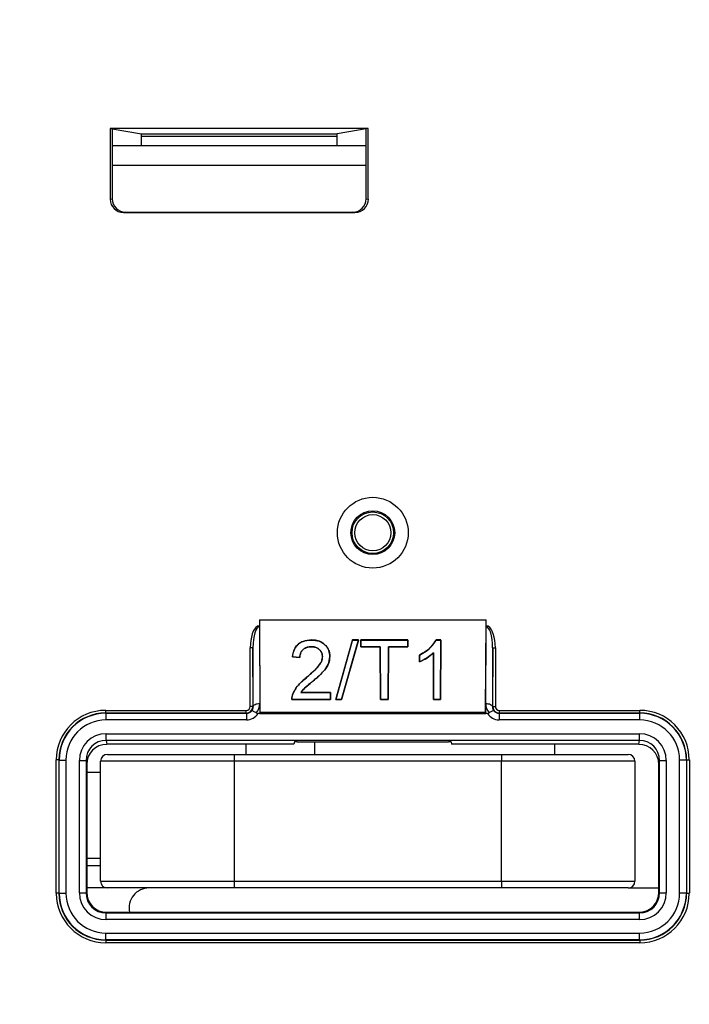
# Paper-space layout 'Sheet1' of a CAD drawing. Header units: millimetres. Extents: x -7 to 413, y -20 to 277.
# Tile 12 of 105: x 49 to 59, y 61 to 76. Entities that reach past the tile are written whole.
import ezdxf

# ---------------------------------------------------------------- set-up
doc = ezdxf.new("R2010")
doc.units = ezdxf.units.MM
doc.header["$PDSIZE"] = -1
doc.styles.add('SLDTEXTSTYLE1', font='TXT', dxfattribs={"width": 0.75})
doc.dimstyles.new('SLDDIMSTYLE2', dxfattribs={"dimtxt": 2.5, "dimasz": 3, "dimexe": 0, "dimexo": 0.0625, "dimtad": 1, "dimdec": 0, "dimlfac": 5, "dimrnd": 1e-09, "dimzin": 12, "dimdsep": 46, "dimtxsty": 'SLDTEXTSTYLE1', "dimblk1": 'CLOSED', "dimblk2": 'CLOSED', "dimsah": 1, "dimcen": 0.09, "dimadec": 0, "dimazin": 3, "dimtfac": 1, "dimtofl": 0, "dimtmove": 0, "dimatfit": 3, "dimldrblk": 'CLOSED', "dimfxl": 1, "dimfrac": 2, "dimtolj": 1, "dimtzin": 12, "dimarcsym": 0})

# ---------------------------------------------------------------- blocks, each defined once
blk = doc.blocks.new('_Closed')
at = {"color": 0, "linetype": 'ByBlock', "lineweight": -2}
for p, q in [((-1, 0.166667), (0, 0)), ((-1, 0.166667), (-1, -0.166667)), ((0, 0), (-1, -0.166667)), ((0, 0), (-1, 0))]:
    blk.add_line(p, q, dxfattribs=at)
blk = doc.blocks.new('_D_11')
at = {"color": 0, "linetype": 'Continuous', "lineweight": -2}
for p, q in [((51.021, 90.427), (21.417, 90.427)), ((21.417, 31.488), (21.417, 87.427)), ((35.774, 28.488), (21.417, 28.488))]:
    blk.add_line(p, q, dxfattribs=at)
at = {"layer": 'Defpoints', "color": 0}
for p in [(21.417, 90.427), (51.083, 90.427), (35.837, 28.488)]:
    blk.add_point(p, dxfattribs=at)
at = {"color": 0, "lineweight": -2, "xscale": 3, "yscale": 3, "zscale": 3}
for p, rotation in [((21.417, 90.427), 90), ((21.417, 28.488), 270)]:
    blk.add_blockref('_Closed', p, dxfattribs=dict(at, rotation=rotation))
at = {"color": 0, "lineweight": 18, "insert": (18.292, 59.457), "char_height": 2.5, "attachment_point": 2, "rotation": 90, "style": 'SLDTEXTSTYLE1'}
blk.add_mtext('\\A1;310', dxfattribs=at)

psp = doc.layouts.new('Sheet1')

# ---------------------------------------------------------------- linework, layer by layer
at = {"color": 7, "linetype": 'Continuous', "lineweight": 25}
for p, q in [((53.99, 74.06), (50.124, 74.06)), ((50.124, 74.06), (50.124, 73.003)), ((50.124, 74.06), (50.155, 74.055)), ((50.155, 74.055), (50.155, 73.008)), ((50.155, 74.055), (50.593, 73.982)), ((53.959, 74.055), (53.521, 73.982)), ((53.99, 74.06), (53.959, 74.055)), ((53.959, 73.008), (53.959, 74.055)), ((53.99, 73.003), (53.99, 74.06)), ((50.593, 73.982), (53.521, 73.982)), ((53.518, 73.942), (50.595, 73.942)), ((50.595, 73.808), (50.595, 73.942)), ((53.518, 73.942), (53.518, 73.808)), ((50.155, 73.808), (53.959, 73.808)), ((50.124, 73.003), (50.155, 73.008)), ((53.959, 73.008), (53.99, 73.003)), ((50.355, 72.808), (50.324, 72.803)), ((50.324, 72.803), (53.79, 72.803)), ((50.355, 72.808), (53.759, 72.808)), ((53.79, 72.803), (53.759, 72.808)), ((52.361, 66.704), (52.361, 66.608)), ((52.361, 66.704), (52.367, 65.32)), ((52.361, 66.704), (55.753, 66.704)), ((55.747, 65.32), (55.753, 66.704)), ((55.753, 66.608), (55.753, 66.704)), ((52.329, 66.608), (52.332, 66.608)), ((52.361, 66.608), (52.329, 66.608)), ((52.332, 66.608), (52.361, 66.608)), ((52.361, 66.608), (52.361, 66.6)), ((52.361, 66.608), (52.361, 66.608)), ((52.361, 66.6), (52.365, 65.446)), ((55.748, 65.446), (55.753, 66.6)), ((55.753, 66.6), (55.753, 66.608)), ((55.753, 66.608), (55.753, 66.608)), ((55.753, 66.608), (55.782, 66.608)), ((55.785, 66.608), (55.753, 66.608)), ((55.782, 66.608), (55.785, 66.608)), ((53.14, 66.401), (53.14, 66.402)), ((53.752, 66.402), (53.504, 65.508)), ((53.504, 65.508), (53.752, 66.401)), ((53.589, 65.508), (53.845, 66.402)), ((53.844, 66.401), (53.589, 65.508)), ((53.845, 66.402), (53.752, 66.402)), ((53.752, 66.401), (53.752, 66.402)), ((53.752, 66.401), (53.844, 66.401)), ((53.844, 66.401), (53.845, 66.402)), ((54.581, 66.402), (53.879, 66.402)), ((53.879, 66.402), (53.88, 66.3)), ((53.88, 66.401), (53.879, 66.402)), ((53.88, 66.301), (53.88, 66.401)), ((53.88, 66.401), (54.58, 66.401)), ((54.58, 66.3), (54.581, 66.402)), ((54.58, 66.401), (54.581, 66.402)), ((54.58, 66.401), (54.58, 66.301)), ((55.077, 66.402), (55.004, 66.402)), ((55.005, 66.401), (55.004, 66.402)), ((55.005, 66.401), (55.076, 66.401)), ((55.073, 65.508), (55.077, 66.402)), ((55.076, 66.401), (55.073, 65.508)), ((55.076, 66.401), (55.077, 66.402)), ((52.222, 65.408), (52.222, 66.284)), ((52.262, 66.284), (52.222, 66.284)), ((52.266, 65.404), (52.262, 66.284)), ((52.262, 66.284), (52.262, 65.408)), ((53.137, 66.301), (53.137, 66.3)), ((54.168, 66.301), (53.88, 66.301)), ((53.88, 66.301), (53.88, 66.3)), ((53.88, 66.3), (54.168, 66.3)), ((54.172, 65.508), (54.168, 66.301)), ((54.168, 66.301), (54.168, 66.3)), ((54.168, 66.3), (54.171, 65.508)), ((54.291, 66.301), (54.288, 65.508)), ((54.289, 65.508), (54.292, 66.3)), ((54.291, 66.301), (54.292, 66.3)), ((54.58, 66.301), (54.291, 66.301)), ((54.292, 66.3), (54.58, 66.3)), ((54.58, 66.301), (54.58, 66.3)), ((54.968, 65.508), (54.965, 66.21)), ((54.965, 66.21), (54.965, 66.209)), ((54.965, 66.209), (54.967, 65.508)), ((55.852, 66.284), (55.848, 65.404)), ((55.852, 65.408), (55.852, 66.284)), ((55.852, 66.284), (55.892, 66.284)), ((55.892, 66.284), (55.892, 65.408)), ((52.854, 66.151), (52.964, 66.14)), ((52.964, 66.14), (52.854, 66.151)), ((52.854, 66.151), (52.854, 66.151)), ((52.964, 66.14), (52.964, 66.14)), ((53.304, 66.153), (53.303, 66.153)), ((53.414, 66.154), (53.414, 66.154)), ((54.757, 66.176), (54.757, 66.075)), ((54.758, 66.076), (54.757, 66.176)), ((54.757, 66.176), (54.757, 66.176)), ((54.758, 66.076), (54.757, 66.075)), ((53.062, 65.836), (53.061, 65.837)), ((53.164, 65.788), (53.164, 65.788)), ((52.978, 65.613), (53.423, 65.613)), ((53.424, 65.614), (52.979, 65.614)), ((53.423, 65.508), (53.424, 65.614)), ((53.423, 65.613), (53.424, 65.614)), ((53.423, 65.613), (53.423, 65.508)), ((52.844, 65.508), (53.423, 65.508)), ((52.845, 65.508), (52.844, 65.508)), ((53.423, 65.508), (52.845, 65.508)), ((52.856, 65.581), (52.856, 65.581)), ((53.423, 65.508), (53.423, 65.508)), ((53.504, 65.508), (53.589, 65.508)), ((53.589, 65.508), (53.504, 65.508)), ((53.504, 65.508), (53.504, 65.508)), ((53.589, 65.508), (53.589, 65.508)), ((54.171, 65.508), (54.289, 65.508)), ((54.172, 65.508), (54.171, 65.508)), ((54.288, 65.508), (54.172, 65.508)), ((54.288, 65.508), (54.289, 65.508)), ((54.967, 65.508), (55.073, 65.508)), ((54.968, 65.508), (54.967, 65.508)), ((55.073, 65.508), (54.968, 65.508)), ((55.073, 65.508), (55.073, 65.508)), ((50.057, 65.308), (50.057, 65.348)), ((50.057, 65.348), (52.162, 65.348)), ((52.162, 65.308), (52.162, 65.348)), ((52.262, 65.408), (52.222, 65.408)), ((52.262, 65.408), (52.266, 65.404)), ((52.365, 65.446), (52.366, 65.303)), ((52.367, 65.32), (52.366, 65.303)), ((52.367, 65.32), (55.747, 65.32)), ((55.747, 65.32), (55.748, 65.303)), ((55.748, 65.303), (55.748, 65.446)), ((55.848, 65.404), (55.852, 65.408)), ((55.852, 65.408), (55.892, 65.408)), ((55.952, 65.308), (55.952, 65.348)), ((55.952, 65.348), (58.057, 65.348)), ((58.057, 65.308), (58.057, 65.348)), ((50.057, 65.308), (50.061, 65.304)), ((52.162, 65.308), (50.057, 65.308)), ((50.061, 65.304), (50.061, 65.204)), ((50.061, 65.304), (52.166, 65.304)), ((52.166, 65.204), (50.061, 65.204)), ((52.166, 65.304), (52.162, 65.308)), ((52.166, 65.304), (52.166, 65.204)), ((52.366, 65.303), (52.339, 65.303)), ((52.366, 65.303), (55.748, 65.303)), ((55.775, 65.303), (55.748, 65.303)), ((55.952, 65.308), (55.948, 65.304)), ((55.948, 65.304), (55.948, 65.204)), ((55.948, 65.304), (58.053, 65.304)), ((58.053, 65.204), (55.948, 65.204)), ((58.057, 65.308), (55.952, 65.308)), ((58.053, 65.304), (58.057, 65.308)), ((58.053, 65.304), (58.053, 65.204)), ((50.063, 64.998), (58.051, 64.998)), ((50.063, 64.898), (50.063, 64.998)), ((58.051, 64.898), (50.063, 64.898)), ((50.063, 64.898), (50.072, 64.84)), ((52.883, 64.876), (52.877, 64.84)), ((52.923, 64.878), (55.191, 64.878)), ((53.182, 64.878), (53.182, 64.688)), ((55.231, 64.876), (55.237, 64.84)), ((58.041, 64.84), (58.051, 64.898)), ((58.051, 64.898), (58.051, 64.998)), ((52.877, 64.84), (50.072, 64.84)), ((52.157, 64.84), (52.157, 64.688)), ((58.041, 64.84), (55.237, 64.84)), ((56.782, 64.688), (56.782, 64.84)), ((49.317, 62.608), (49.317, 64.608)), ((49.357, 64.608), (49.317, 64.608)), ((49.361, 64.604), (49.357, 64.608)), ((49.357, 64.608), (49.357, 62.608)), ((49.361, 62.612), (49.361, 64.604)), ((49.361, 64.604), (49.461, 64.604)), ((49.461, 64.604), (49.461, 62.612)), ((49.663, 62.614), (49.663, 64.597)), ((49.663, 64.597), (49.763, 64.597)), ((49.763, 64.597), (49.763, 62.614)), ((49.773, 64.54), (49.763, 64.597)), ((51.982, 64.588), (49.982, 64.588)), ((49.982, 62.788), (49.982, 64.588)), ((50.082, 64.688), (51.982, 64.688)), ((51.982, 64.688), (55.982, 64.688)), ((51.982, 64.688), (51.982, 64.588)), ((51.982, 64.588), (51.982, 62.788)), ((55.982, 64.588), (51.982, 64.588)), ((55.982, 64.688), (55.982, 64.588)), ((55.982, 64.688), (57.882, 64.688)), ((57.982, 64.588), (55.982, 64.588)), ((55.982, 62.788), (55.982, 64.588)), ((57.982, 64.588), (57.982, 62.788)), ((58.351, 64.597), (58.341, 64.54)), ((58.351, 62.614), (58.351, 64.597)), ((58.351, 64.597), (58.451, 64.597)), ((58.451, 64.597), (58.451, 62.614)), ((58.652, 62.612), (58.652, 64.604)), ((58.752, 64.604), (58.652, 64.604)), ((58.757, 64.608), (58.752, 64.604)), ((58.752, 64.604), (58.752, 62.612)), ((58.757, 62.608), (58.757, 64.608)), ((58.757, 64.608), (58.797, 64.608)), ((58.797, 64.608), (58.797, 62.608)), ((49.773, 64.54), (49.773, 62.624)), ((58.341, 62.624), (58.341, 64.54)), ((49.982, 64.416), (49.773, 64.416)), ((49.773, 63.136), (49.982, 63.136)), ((49.773, 63.026), (49.982, 63.026)), ((50.082, 62.688), (49.773, 62.688)), ((49.982, 62.788), (51.982, 62.788)), ((51.982, 62.688), (50.082, 62.688)), ((51.982, 62.788), (51.982, 62.688)), ((51.982, 62.788), (55.982, 62.788)), ((55.982, 62.688), (51.982, 62.688)), ((55.982, 62.788), (57.982, 62.788)), ((55.982, 62.788), (55.982, 62.688)), ((57.882, 62.688), (55.982, 62.688)), ((57.882, 62.688), (58.341, 62.688)), ((49.357, 62.608), (49.317, 62.608)), ((49.357, 62.608), (49.361, 62.612)), ((49.361, 62.612), (49.461, 62.612)), ((49.663, 62.614), (49.763, 62.614)), ((49.763, 62.614), (49.773, 62.624)), ((58.341, 62.624), (58.351, 62.614)), ((58.351, 62.614), (58.451, 62.614)), ((58.752, 62.612), (58.652, 62.612)), ((58.752, 62.612), (58.757, 62.608)), ((58.757, 62.608), (58.797, 62.608)), ((50.073, 62.324), (50.063, 62.314)), ((50.063, 62.214), (50.063, 62.314)), ((50.063, 62.314), (58.051, 62.314)), ((50.073, 62.324), (58.041, 62.324)), ((58.051, 62.314), (58.041, 62.324)), ((58.051, 62.214), (58.051, 62.314)), ((58.051, 62.214), (50.063, 62.214)), ((50.061, 61.912), (50.061, 62.012)), ((50.061, 62.012), (58.053, 62.012)), ((58.053, 61.912), (58.053, 62.012)), ((50.061, 61.912), (50.057, 61.908)), ((50.057, 61.908), (58.057, 61.908)), ((50.057, 61.908), (50.057, 61.868)), ((58.057, 61.868), (50.057, 61.868)), ((58.053, 61.912), (50.061, 61.912)), ((58.057, 61.908), (58.053, 61.912)), ((58.057, 61.908), (58.057, 61.868))]:
    psp.add_line(p, q, dxfattribs=at)
at = {"color": 8, "linetype": 'Continuous', "lineweight": 25}
psp.add_line((53.959, 73.508), (50.155, 73.508), dxfattribs=at)
at = {"color": 7, "linetype": 'Continuous', "lineweight": 25, "flags": 128}
for points in [[(52.978, 65.613), (52.979, 65.614), (52.979, 65.614)], [(52.365, 65.446), (52.346, 65.445), (52.327, 65.443), (52.31, 65.439), (52.295, 65.433), (52.283, 65.427), (52.273, 65.42), (52.268, 65.412), (52.266, 65.404)], [(55.848, 65.404), (55.846, 65.412), (55.84, 65.42), (55.831, 65.427), (55.819, 65.433), (55.804, 65.439), (55.786, 65.443), (55.768, 65.445), (55.748, 65.446)]]:
    psp.add_lwpolyline(points, dxfattribs=at)
at = {"color": 7, "linetype": 'Continuous', "lineweight": 25}
for radius in [0.53, 0.328, 0.311, 0.271]:
    psp.add_circle((54.057, 68.008), radius, dxfattribs=at)
for centre, radius, start, end in [((52.162, 65.408), 0.1, 270.0026, 359.9974), ((55.952, 65.408), 0.1, 180.0026, 269.9974), ((50.082, 64.588), 0.1, 90, 180), ((57.882, 64.588), 0.1, 0, 90), ((50.082, 62.788), 0.1, 180, 270), ((50.707, 62.388), 0.3, 90, 192.3748), ((57.882, 62.788), 0.1, 270, 0)]:
    psp.add_arc(centre, radius, start, end, dxfattribs=at)
for centre, major_axis, ratio, start_param, end_param in [((50.593, 73.942), (0, 0.04), 0.052408, 4.712389, 6.274459), ((53.521, 73.942), (0, 0.04), 0.052408, 0.008727, 1.570796), ((50.324, 73.003), (0.198, 0.033), 0.998592, 2.976816, 4.547156), ((50.355, 73.008), (0.198, 0.033), 0.998592, 2.976816, 4.547156), ((53.758, 73.008), (-0.198, 0.033), 0.998592, 1.736029, 3.306369), ((53.79, 73.003), (-0.198, 0.033), 0.998592, 1.736029, 3.306369), ((52.362, 66.282), (0.001, -0.335), 0.417655, 3.369597, 4.702785), ((52.362, 66.282), (-0.001, 0.318), 0.313973, 6.28151, 7.844377), ((55.752, 66.282), (0.001, 0.318), 0.313973, 4.721993, 6.284861), ((55.752, 66.282), (0.001, 0.335), 0.417655, 4.721993, 6.055181), ((50.057, 64.608), (-0.523, 0.523), 0.999924, 5.497825, 7.068545), ((52.162, 65.408), (-0.0424, 0.0424), 0.999924, 2.356233, 3.926953), ((52.166, 65.404), (0.0707, -0.0707), 0.999772, 5.497825, 6.40779), ((52.165, 65.404), (-0.0395, 0.093), 0.988559, 3.653893, 4.314648), ((52.165, 65.446), (-0.078, 0.185), 0.994278, 3.572298, 4.315955), ((55.948, 65.446), (0.078, 0.185), 0.994278, 1.96723, 2.710888), ((55.948, 65.404), (0.0395, 0.093), 0.988559, 1.968537, 2.629293), ((55.948, 65.404), (0.0707, 0.0707), 0.999772, 3.016988, 3.926953), ((55.952, 65.408), (-0.0424, -0.0424), 0.999924, 5.497825, 7.068545), ((58.056, 64.608), (0.523, 0.523), 0.999924, 5.497825, 7.068545), ((50.057, 64.608), (0.495, -0.495), 0.999915, 2.356233, 3.926953), ((50.061, 64.604), (0.495, -0.495), 0.999946, 2.356233, 3.926953), ((50.061, 64.604), (-0.424, 0.424), 0.999924, 5.497825, 7.068545), ((52.166, 65.404), (-0.141, 0.141), 0.999924, 2.356233, 3.398384), ((55.948, 65.404), (-0.141, -0.141), 0.999924, 6.026393, 7.068545), ((58.052, 64.604), (0.495, 0.495), 0.999946, 5.497825, 7.068545), ((58.052, 64.604), (0.424, 0.424), 0.999924, 5.497825, 7.068545), ((58.056, 64.608), (0.495, 0.495), 0.999915, 5.497825, 7.068545), ((50.063, 64.597), (-0.066, 0.395), 0.998592, 6.118409, 7.688749), ((50.063, 64.597), (-0.049, 0.297), 0.997656, 6.118409, 7.688749), ((52.923, 64.876), (0.04, 0), 0.056322, 1.569342, 3.13221), ((55.191, 64.876), (0.04, 0), 0.056322, 0.009383, 1.57225), ((58.051, 64.597), (0.066, 0.395), 0.998592, 4.877622, 6.447962), ((58.051, 64.597), (0.049, 0.297), 0.997656, 4.877622, 6.447962), ((50.073, 64.539), (-0.049, 0.296), 0.998592, 6.118409, 7.688749), ((58.041, 64.539), (0.049, 0.296), 0.998592, 4.877622, 6.447962), ((50.057, 62.608), (-0.523, -0.523), 0.999924, 5.497825, 7.068545), ((50.057, 62.608), (0.495, 0.495), 0.999915, 2.356233, 3.926953), ((50.061, 62.612), (0.495, 0.495), 0.999946, 2.356233, 3.926953), ((50.061, 62.612), (-0.424, -0.424), 0.999924, 5.497825, 7.068545), ((50.063, 62.614), (0.283, 0.283), 0.999924, 2.356233, 3.926953), ((50.063, 62.614), (0.212, 0.212), 0.999873, 2.356233, 3.926953), ((50.073, 62.624), (0.212, 0.212), 0.999924, 2.356233, 3.926953), ((58.041, 62.624), (-0.212, 0.212), 0.999924, 2.356233, 3.926953), ((58.051, 62.614), (-0.283, 0.283), 0.999924, 2.356233, 3.926953), ((58.051, 62.614), (0.212, -0.212), 0.999873, 5.497825, 7.068545), ((58.052, 62.612), (0.495, -0.495), 0.999946, 5.497825, 7.068545), ((58.052, 62.612), (0.424, -0.424), 0.999924, 5.497825, 7.068545), ((58.056, 62.608), (0.495, -0.495), 0.999915, 5.497825, 7.068545), ((58.056, 62.608), (0.523, -0.523), 0.999924, 5.497825, 7.068545)]:
    psp.add_ellipse(centre, major_axis=major_axis, ratio=ratio, start_param=start_param, end_param=end_param, dxfattribs=at)
for points, knots in [([(52.332, 66.608), (52.339, 66.607), (52.349, 66.606), (52.358, 66.602), (52.361, 66.6), (52.361, 66.6)], [0, 0, 0, 0, 0.663823, 0.97069, 1, 1, 1, 1]), ([(55.753, 66.6), (55.753, 66.6), (55.756, 66.602), (55.766, 66.606), (55.775, 66.607), (55.782, 66.608)], [0, 0, 0, 0, 0.029299, 0.373625, 1, 1, 1, 1]), ([(53.14, 66.402), (53.097, 66.398), (53.026, 66.393), (52.942, 66.345), (52.886, 66.28), (52.861, 66.211), (52.855, 66.165), (52.854, 66.151)], [0, 0, 0, 0, 0.286182, 0.470162, 0.654299, 0.895667, 1, 1, 1, 1]), ([(52.854, 66.151), (52.862, 66.197), (52.875, 66.268), (52.941, 66.344), (53.01, 66.383), (53.08, 66.399), (53.123, 66.401), (53.14, 66.401)], [0, 0, 0, 0, 0.340849, 0.523112, 0.705494, 0.888217, 1, 1, 1, 1]), ([(53.414, 66.154), (53.412, 66.184), (53.407, 66.24), (53.362, 66.314), (53.299, 66.368), (53.22, 66.398), (53.166, 66.4), (53.14, 66.402)], [0, 0, 0, 0, 0.222565, 0.424452, 0.626183, 0.820103, 1, 1, 1, 1]), ([(53.14, 66.401), (53.179, 66.398), (53.247, 66.393), (53.328, 66.347), (53.381, 66.287), (53.41, 66.22), (53.413, 66.174), (53.414, 66.154)], [0, 0, 0, 0, 0.272936, 0.461395, 0.649426, 0.851728, 1, 1, 1, 1]), ([(55.004, 66.402), (54.981, 66.365), (54.938, 66.301), (54.849, 66.227), (54.788, 66.194), (54.757, 66.176)], [0, 0, 0, 0, 0.392905, 0.693845, 1, 1, 1, 1]), ([(54.757, 66.176), (54.791, 66.195), (54.854, 66.23), (54.942, 66.304), (54.982, 66.366), (55.005, 66.401)], [0, 0, 0, 0, 0.3363258, 0.6235608, 1, 1, 1, 1]), ([(53.137, 66.301), (53.116, 66.3), (53.077, 66.297), (53.027, 66.273), (52.991, 66.238), (52.968, 66.192), (52.965, 66.158), (52.964, 66.14)], [0, 0, 0, 0, 0.227286, 0.414683, 0.602407, 0.78394, 1, 1, 1, 1]), ([(52.964, 66.14), (52.967, 66.165), (52.971, 66.206), (53.005, 66.254), (53.046, 66.284), (53.092, 66.299), (53.123, 66.3), (53.137, 66.3)], [0, 0, 0, 0, 0.29828, 0.481068, 0.663839, 0.851398, 1, 1, 1, 1]), ([(53.304, 66.153), (53.302, 66.171), (53.298, 66.209), (53.265, 66.256), (53.219, 66.288), (53.174, 66.3), (53.147, 66.301), (53.137, 66.301)], [0, 0, 0, 0, 0.230514, 0.47303, 0.683158, 0.88808, 1, 1, 1, 1]), ([(53.137, 66.3), (53.157, 66.299), (53.194, 66.297), (53.243, 66.273), (53.278, 66.238), (53.3, 66.197), (53.302, 66.167), (53.303, 66.153)], [0, 0, 0, 0, 0.231958, 0.426576, 0.620933, 0.827419, 1, 1, 1, 1]), ([(54.757, 66.075), (54.795, 66.093), (54.87, 66.128), (54.933, 66.181), (54.965, 66.209)], [0, 0, 0, 0, 0.48804, 1, 1, 1, 1]), ([(54.965, 66.21), (54.942, 66.189), (54.899, 66.151), (54.828, 66.108), (54.781, 66.086), (54.758, 66.076)], [0, 0, 0, 0, 0.383123, 0.698278, 1, 1, 1, 1]), ([(53.303, 66.153), (53.3, 66.128), (53.291, 66.07), (53.228, 65.989), (53.149, 65.912), (53.09, 65.862), (53.061, 65.837)], [0, 0, 0, 0, 0.187384, 0.44587, 0.725075, 1, 1, 1, 1]), ([(53.062, 65.836), (53.088, 65.859), (53.142, 65.906), (53.225, 65.985), (53.293, 66.067), (53.301, 66.132), (53.304, 66.153)], [0, 0, 0, 0, 0.253049, 0.512472, 0.838644, 1, 1, 1, 1]), ([(53.164, 65.788), (53.22, 65.835), (53.306, 65.908), (53.398, 66.034), (53.409, 66.113), (53.414, 66.154)], [0, 0, 0, 0, 0.470018, 0.721994, 1, 1, 1, 1]), ([(53.414, 66.154), (53.41, 66.119), (53.401, 66.046), (53.337, 65.949), (53.254, 65.865), (53.194, 65.814), (53.164, 65.788)], [0, 0, 0, 0, 0.2379598, 0.493368, 0.7452399, 1, 1, 1, 1]), ([(53.061, 65.837), (53.02, 65.802), (52.956, 65.749), (52.888, 65.66), (52.867, 65.608), (52.856, 65.581)], [0, 0, 0, 0, 0.480224, 0.735667, 1, 1, 1, 1]), ([(52.856, 65.581), (52.877, 65.626), (52.91, 65.698), (52.99, 65.777), (53.038, 65.817), (53.062, 65.836)], [0, 0, 0, 0, 0.44911, 0.725749, 1, 1, 1, 1]), ([(53.164, 65.788), (53.146, 65.773), (53.11, 65.744), (53.043, 65.69), (53.003, 65.643), (52.978, 65.613)], [0, 0, 0, 0, 0.271721, 0.543629, 1, 1, 1, 1]), ([(52.979, 65.614), (52.992, 65.631), (53.02, 65.667), (53.085, 65.723), (53.134, 65.763), (53.164, 65.788)], [0, 0, 0, 0, 0.2636332, 0.5367349, 1, 1, 1, 1]), ([(52.856, 65.581), (52.852, 65.569), (52.847, 65.549), (52.844, 65.525), (52.844, 65.513), (52.844, 65.508)], [0, 0, 0, 0, 0.524851, 0.793598, 1, 1, 1, 1]), ([(52.845, 65.508), (52.845, 65.519), (52.846, 65.537), (52.85, 65.562), (52.854, 65.575), (52.856, 65.581)], [0, 0, 0, 0, 0.459561, 0.729314, 1, 1, 1, 1]), ([(52.245, 65.342), (52.245, 65.342), (52.246, 65.344), (52.251, 65.344), (52.266, 65.339), (52.287, 65.327), (52.305, 65.316), (52.313, 65.31)], [0, 0, 0, 0, 0.009264, 0.237285, 0.492291, 0.746133, 1, 1, 1, 1]), ([(55.869, 65.342), (55.869, 65.342), (55.868, 65.344), (55.863, 65.344), (55.848, 65.339), (55.826, 65.327), (55.809, 65.316), (55.8, 65.31)], [0, 0, 0, 0, 0.009267, 0.237289, 0.492287, 0.746131, 1, 1, 1, 1]), ([(52.313, 65.31), (52.317, 65.308), (52.325, 65.303), (52.334, 65.303), (52.339, 65.303)], [0, 0, 0, 0, 0.51194, 1, 1, 1, 1]), ([(55.775, 65.303), (55.78, 65.303), (55.789, 65.303), (55.797, 65.308), (55.8, 65.31)], [0, 0, 0, 0, 0.516648, 1, 1, 1, 1])]:
    psp.add_open_spline(points, degree=3, knots=knots, dxfattribs=at)

# ---------------------------------------------------------------- dimensions: what is measured, and where the dimension line sits
at = {"color": 7, "linetype": 'Continuous', "lineweight": 18}
dim = psp.add_linear_dim(base=(21.417, 90.427), p1=(35.837, 28.488), p2=(51.083, 90.427), angle=90, dimstyle='SLDDIMSTYLE2', dxfattribs=at)
dim.commit()
dim.dimension.update_dxf_attribs({"geometry": '_D_11', "text_midpoint": (21.417, 59.457), "dimtype": 160})

doc.saveas('drawing.dxf')
